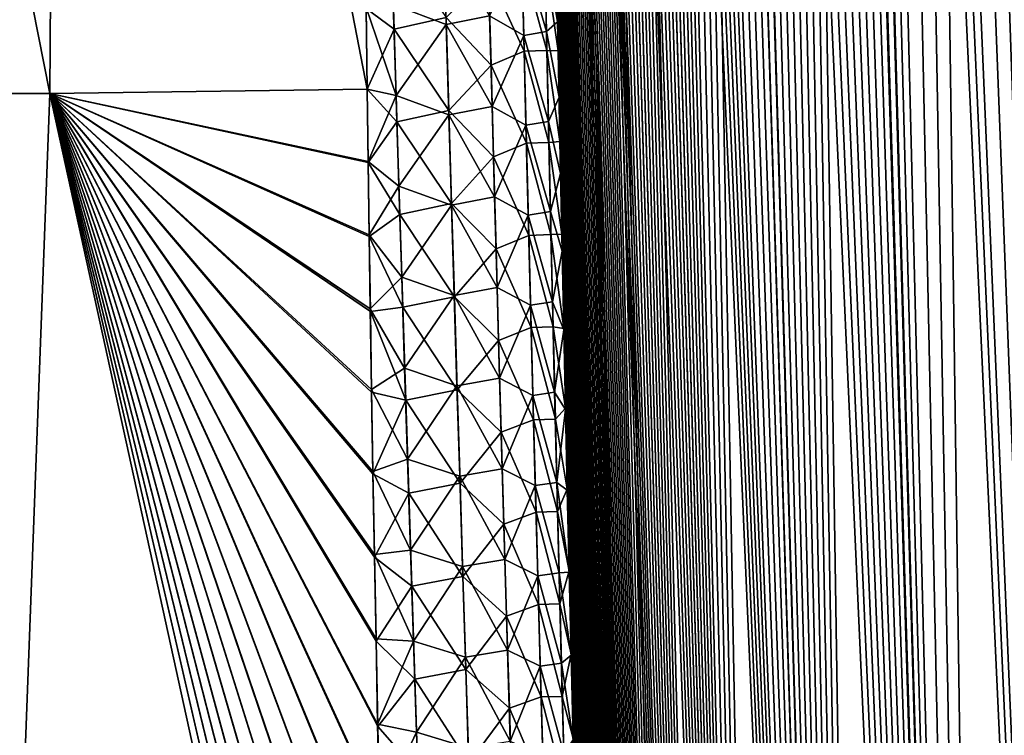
# Model space of a CAD drawing. Header units: metres. Extents: x -109 to 109, y -505 to 40.
# Tile 102 of 256: x -64.15 to -59.91, y -89.51 to -86.42. Entities that reach past the tile are written whole.
import ezdxf

# ---------------------------------------------------------------- set-up
doc = ezdxf.new("R2010")
doc.units = ezdxf.units.M
doc.layers.add('solid_K244224000C74', color=7, linetype='CONTINUOUS')

msp = doc.modelspace()

# ---------------------------------------------------------------- linework, layer by layer
at = {"layer": 'solid_K244224000C74'}
for points in [[(-59.312447, -102.819359, -10.722473), (-60.271385, -68.240273, -9.956048), (-60.149227, -68.195297, -9.730494)], [(-58.619736, -102.819321, 9.522743), (-60.14138, -68.193573, 9.716348), (-60.26273, -68.236198, 9.939752)], [(-59.312447, -102.819359, -10.722473), (-60.149227, -68.195297, -9.730494), (-60.025311, -68.180893, -9.511346)], [(-58.619736, -102.819321, 9.522743), (-60.017929, -68.180771, 9.498561), (-60.14138, -68.193573, 9.716348)], [(-59.312447, -102.819359, -10.722473), (-60.025311, -68.180893, -9.511346), (-59.89753, -68.195374, -9.29456)], [(-58.619736, -102.819321, 9.522743), (-59.890362, -68.197174, 9.28267), (-60.017929, -68.180771, 9.498561)], [(-59.312447, -102.819359, -10.722473), (-60.3932, -68.318855, -10.191381), (-60.271385, -68.240273, -9.956048)], [(-59.312313, -102.819366, 10.722225), (-60.26273, -68.236198, 9.939752), (-60.383911, -68.311264, 10.173019)], [(-59.312313, -102.819366, 10.722225), (-58.619736, -102.819321, 9.522743), (-60.26273, -68.236198, 9.939752)], [(-59.914825, -102.718887, -11.972528), (-60.515366, -68.43502, -10.439013), (-60.3932, -68.318855, -10.191381)], [(-59.312313, -102.819366, 10.722225), (-60.383911, -68.311264, 10.173019), (-60.506008, -68.424515, 10.419593)], [(-59.312447, -102.819359, -10.722473), (-59.914825, -102.718887, -11.972528), (-60.3932, -68.318855, -10.191381)], [(-59.312313, -102.819366, 10.722225), (-60.506008, -68.424515, 10.419593), (-60.628784, -68.581078, 10.680666)], [(-59.914825, -102.718887, -11.972528), (-60.637703, -68.593857, -10.700157), (-60.515366, -68.43502, -10.439013)], [(-59.914825, -102.718887, -11.972528), (-60.759018, -68.800034, -10.974003), (-60.637703, -68.593857, -10.700157)], [(-59.312313, -102.819366, 10.722225), (-60.628784, -68.581078, 10.680666), (-60.751255, -68.785385, 10.956002)], [(-59.914825, -102.718887, -11.972528), (-60.818821, -68.921768, -11.115128), (-60.759018, -68.800034, -10.974003)], [(-59.312313, -102.819366, 10.722225), (-60.751255, -68.785385, 10.956002), (-60.811626, -68.906487, 11.097928)], [(-59.914825, -102.718887, -11.972528), (-60.877853, -69.056381, -11.258823), (-60.818821, -68.921768, -11.115128)], [(-59.312313, -102.819366, 10.722225), (-60.811626, -68.906487, 11.097928), (-60.871254, -69.040367, 11.242518)], [(-59.914825, -102.718887, -11.972528), (-60.935993, -69.203941, -11.404958), (-60.877853, -69.056381, -11.258823)], [(-59.914772, -102.718903, 11.972405), (-60.871254, -69.040367, 11.242518), (-60.92979, -69.187622, 11.389149)], [(-59.914772, -102.718903, 11.972405), (-59.312313, -102.819366, 10.722225), (-60.871254, -69.040367, 11.242518)], [(-59.914772, -102.718903, 11.972405), (-60.92979, -69.187622, 11.389149), (-60.987274, -69.347992, 11.537993)], [(-60.424709, -102.516273, -13.271167), (-60.99297, -69.364975, -11.553037), (-60.935993, -69.203941, -11.404958)], [(-59.914825, -102.718887, -11.972528), (-60.424709, -102.516273, -13.271167), (-60.935993, -69.203941, -11.404958)], [(-59.914772, -102.718903, 11.972405), (-60.987274, -69.347992, 11.537993), (-61.043549, -69.522095, 11.688837)], [(-60.424709, -102.516273, -13.271167), (-61.048801, -69.539253, -11.703195), (-60.99297, -69.364975, -11.553037)], [(-59.914772, -102.718903, 11.972405), (-61.043549, -69.522095, 11.688837), (-61.098515, -69.71022, 11.841541)], [(-60.424709, -102.516273, -13.271167), (-61.103348, -69.727432, -11.855221), (-61.048801, -69.539253, -11.703195)], [(-60.424709, -102.516273, -13.271167), (-61.156513, -69.929733, -12.008995), (-61.103348, -69.727432, -11.855221)], [(-59.914772, -102.718903, 11.972405), (-61.098515, -69.71022, 11.841541), (-61.152157, -69.912277, 11.996158)], [(-59.914772, -102.718903, 11.972405), (-61.152157, -69.912277, 11.996158), (-61.204319, -70.129044, 12.152443)], [(-60.424709, -102.516273, -13.271167), (-61.208286, -70.146172, -12.164555), (-61.156513, -69.929733, -12.008995)], [(-60.424709, -102.516273, -13.271167), (-61.258545, -70.377518, -12.321744), (-61.208286, -70.146172, -12.164555)], [(-59.914772, -102.718903, 11.972405), (-61.204319, -70.129044, 12.152443), (-61.254986, -70.360329, 12.3104)], [(-60.424709, -102.516273, -13.271167), (-61.307278, -70.623528, -12.480581), (-61.258545, -70.377518, -12.321744)], [(-59.914772, -102.718903, 11.972405), (-61.254986, -70.360329, 12.3104), (-61.3041, -70.60659, 12.469994)], [(-60.424709, -102.516273, -13.271167), (-61.354424, -70.88485, -12.641016), (-61.307278, -70.623528, -12.480581)], [(-59.914772, -102.718903, 11.972405), (-61.3041, -70.60659, 12.469994), (-61.35157, -70.8685, 12.631123)], [(-60.424709, -102.516273, -13.271167), (-61.399914, -71.161987, -12.802993), (-61.354424, -70.88485, -12.641016)], [(-60.424706, -102.516273, 13.271149), (-61.35157, -70.8685, 12.631123), (-61.3974, -71.145729, 12.793814)], [(-60.424706, -102.516273, 13.271149), (-59.914772, -102.718903, 11.972405), (-61.35157, -70.8685, 12.631123)], [(-60.838657, -102.208305, -14.616208), (-61.443737, -71.454765, -12.966523), (-61.399914, -71.161987, -12.802993)], [(-60.424706, -102.516273, 13.271149), (-61.3974, -71.145729, 12.793814), (-61.441505, -71.43927, 12.958009)], [(-60.424709, -102.516273, -13.271167), (-60.838657, -102.208305, -14.616208), (-61.399914, -71.161987, -12.802993)], [(-60.424706, -102.516273, 13.271149), (-61.441505, -71.43927, 12.958009), (-61.483849, -71.749329, 13.123683)], [(-60.838657, -102.208305, -14.616208), (-61.485806, -71.764343, -13.131538), (-61.443737, -71.454765, -12.966523)], [(-60.838657, -102.208305, -14.616208), (-61.5261, -72.090538, -13.298038), (-61.485806, -71.764343, -13.131538)], [(-60.424706, -102.516273, 13.271149), (-61.483849, -71.749329, 13.123683), (-61.524403, -72.076004, 13.29083)], [(-60.424706, -102.516273, 13.271149), (-61.524403, -72.076004, 13.29083), (-61.563087, -72.42054, 13.459383)], [(-60.838657, -102.208305, -14.616208), (-61.564571, -72.433983, -13.465986), (-61.5261, -72.090538, -13.298038)], [(-60.838657, -102.208305, -14.616208), (-61.589161, -72.673164, -13.578723), (-61.564571, -72.433983, -13.465986)], [(-60.424706, -102.516273, 13.271149), (-61.563087, -72.42054, 13.459383), (-61.587837, -72.659904, 13.572543)], [(-60.838657, -102.208305, -14.616208), (-61.612915, -72.920143, -13.692093), (-61.589161, -72.673164, -13.578723)], [(-60.424706, -102.516273, 13.271149), (-61.587837, -72.659904, 13.572543), (-61.611736, -72.907219, 13.68632)], [(-60.838657, -102.208305, -14.616208), (-61.635815, -73.175186, -13.806078), (-61.612915, -72.920143, -13.692093)], [(-60.424706, -102.516273, 13.271149), (-61.611736, -72.907219, 13.68632), (-61.634754, -73.162956, 13.800686)], [(-60.838657, -102.208305, -14.616208), (-61.657825, -73.438805, -13.920648), (-61.635815, -73.175186, -13.806078)], [(-60.424706, -102.516273, 13.271149), (-61.634754, -73.162956, 13.800686), (-61.656868, -73.427437, 13.915619)], [(-60.424706, -102.516273, 13.271149), (-61.656868, -73.427437, 13.915619), (-61.678104, -73.700157, 14.031149)], [(-60.838657, -102.208305, -14.616208), (-61.678932, -73.711334, -14.035782), (-61.657825, -73.438805, -13.920648)], [(-60.838657, -102.208305, -14.616208), (-61.69915, -73.992249, -14.151511), (-61.678932, -73.711334, -14.035782)], [(-60.838665, -102.208298, 14.616241), (-61.678104, -73.700157, 14.031149), (-61.698433, -73.981491, 14.147246)], [(-60.838665, -102.208298, 14.616241), (-60.424706, -102.516273, 13.271149), (-61.678104, -73.700157, 14.031149)], [(-60.838665, -102.208298, 14.616241), (-61.698433, -73.981491, 14.147246), (-61.717815, -74.272003, 14.263865)], [(-61.008312, -102.013245, -15.30547), (-61.718449, -74.281967, -14.2678), (-61.69915, -73.992249, -14.151511)], [(-60.838657, -102.208305, -14.616208), (-61.008312, -102.013245, -15.30547), (-61.69915, -73.992249, -14.151511)], [(-61.008312, -102.013245, -15.30547), (-61.736801, -74.58107, -14.384602), (-61.718449, -74.281967, -14.2678)], [(-60.838665, -102.208298, 14.616241), (-61.717815, -74.272003, 14.263865), (-61.736233, -74.572037, 14.380981)], [(-61.008312, -102.013245, -15.30547), (-61.754181, -74.889839, -14.501896), (-61.736801, -74.58107, -14.384602)], [(-60.838665, -102.208298, 14.616241), (-61.736233, -74.572037, 14.380981), (-61.753716, -74.880989, 14.49864)], [(-60.838665, -102.208298, 14.616241), (-61.753716, -74.880989, 14.49864), (-61.770229, -75.199348, 14.616791)], [(-61.008312, -102.013245, -15.30547), (-61.770615, -75.20771, -14.619727), (-61.754181, -74.889839, -14.501896)], [(-61.008312, -102.013245, -15.30547), (-61.786072, -75.535255, -14.738033), (-61.770615, -75.20771, -14.619727)], [(-60.838665, -102.208298, 14.616241), (-61.770229, -75.199348, 14.616791), (-61.785732, -75.527771, 14.735366)], [(-61.008312, -102.013245, -15.30547), (-61.800503, -75.873138, -14.856739), (-61.786072, -75.535255, -14.738033)], [(-61.00832, -102.013237, 15.305506), (-61.785732, -75.527771, 14.735366), (-61.800209, -75.866592, 14.854332)], [(-61.00832, -102.013237, 15.305506), (-60.838665, -102.208298, 14.616241), (-61.785732, -75.527771, 14.735366)], [(-61.152149, -101.790222, -16.005117), (-61.813904, -76.221519, -14.975832), (-61.800503, -75.873138, -14.856739)], [(-61.00832, -102.013237, 15.305506), (-61.800209, -75.866592, 14.854332), (-61.813686, -76.215149, 14.973759)], [(-61.008312, -102.013245, -15.30547), (-61.152149, -101.790222, -16.005117), (-61.800503, -75.873138, -14.856739)], [(-61.152149, -101.790222, -16.005117), (-61.826302, -76.579857, -15.095368), (-61.813904, -76.221519, -14.975832)], [(-61.00832, -102.013237, 15.305506), (-61.813686, -76.215149, 14.973759), (-61.826134, -76.57402, 15.093566)], [(-61.152149, -101.790222, -16.005117), (-61.837646, -76.948868, -15.215247), (-61.826302, -76.579857, -15.095368)], [(-61.00832, -102.013237, 15.305506), (-61.826134, -76.57402, 15.093566), (-61.837502, -76.94397, 15.213651)], [(-61.152149, -101.790222, -16.005117), (-61.84544, -77.233101, -15.305314), (-61.837646, -76.948868, -15.215247)], [(-61.00832, -102.013237, 15.305506), (-61.837502, -76.94397, 15.213651), (-61.845303, -77.229004, 15.303857)], [(-61.152149, -101.790222, -16.005117), (-61.852608, -77.523956, -15.395487), (-61.84544, -77.233101, -15.305314)], [(-61.00832, -102.013237, 15.305506), (-61.845303, -77.229004, 15.303857), (-61.852516, -77.519981, 15.394262)], [(-61.152149, -101.790222, -16.005117), (-61.859184, -77.820869, -15.48585), (-61.852608, -77.523956, -15.395487)], [(-61.00832, -102.013237, 15.305506), (-61.852516, -77.519981, 15.394262), (-61.859127, -77.817123, 15.484831)], [(-61.152149, -101.790222, -16.005117), (-61.865154, -78.124062, -15.576363), (-61.859184, -77.820869, -15.48585)], [(-61.00832, -102.013237, 15.305506), (-61.859127, -77.817123, 15.484831), (-61.865112, -78.120781, 15.5755)], [(-61.152149, -101.790222, -16.005117), (-61.870491, -78.433922, -15.666956), (-61.865154, -78.124062, -15.576363)], [(-61.152153, -101.790215, 16.005148), (-61.865112, -78.120781, 15.5755), (-61.870453, -78.431328, 15.666206)], [(-61.152153, -101.790215, 16.005148), (-61.00832, -102.013237, 15.305506), (-61.865112, -78.120781, 15.5755)], [(-61.269543, -101.537865, -16.715139), (-61.875179, -78.750824, -15.757565), (-61.870491, -78.433922, -15.666956)], [(-61.152153, -101.790215, 16.005148), (-61.870453, -78.431328, 15.666206), (-61.875126, -78.749092, 15.756893)], [(-61.152149, -101.790222, -16.005117), (-61.269543, -101.537865, -16.715139), (-61.870491, -78.433922, -15.666956)], [(-61.269543, -101.537865, -16.715139), (-61.8792, -79.075058, -15.848137), (-61.875179, -78.750824, -15.757565)], [(-61.152153, -101.790215, 16.005148), (-61.875126, -78.749092, 15.756893), (-61.879177, -79.07354, 15.847663)], [(-61.152153, -101.790215, 16.005148), (-61.879177, -79.07354, 15.847663), (-61.882599, -79.404648, 15.938507)], [(-61.269543, -101.537865, -16.715139), (-61.882595, -79.406029, -15.938788), (-61.8792, -79.075058, -15.848137)], [(-61.152153, -101.790215, 16.005148), (-61.882599, -79.404648, 15.938507), (-61.885368, -79.742851, 16.029341)], [(-61.269543, -101.537865, -16.715139), (-61.885357, -79.743843, -16.029488), (-61.882595, -79.406029, -15.938788)], [(-61.152153, -101.790215, 16.005148), (-61.885368, -79.742851, 16.029341), (-61.887463, -80.088562, 16.120071)], [(-61.269543, -101.537865, -16.715139), (-61.887463, -80.088943, -16.12014), (-61.885357, -79.743843, -16.029488)], [(-64.024048, -86.734787, -19.950666), (-65.460197, -86.734787, -20.779827), (-65.378426, -79.883408, -19.263136)], [(-65.460197, -86.734787, 20.779825), (-64.024048, -86.734787, 19.950665), (-65.378418, -79.883408, 19.263134)], [(-64.024048, -86.734787, -19.950666), (-65.378426, -79.883408, -19.263136), (-63.977322, -79.883408, -18.383154)], [(-64.024048, -86.734787, 19.950665), (-63.977314, -79.883408, 18.383148), (-65.378418, -79.883408, 19.263134)], [(-62.654381, -86.715843, -19.021971), (-64.024048, -86.734787, -19.950666), (-63.977322, -79.883408, -18.383154)], [(-64.024048, -86.734787, 19.950665), (-62.654385, -86.715851, 19.021975), (-63.977314, -79.883408, 18.383148)], [(-62.658657, -86.367393, -18.955767), (-62.654381, -86.715843, -19.021971), (-63.977322, -79.883408, -18.383154)], [(-62.654385, -86.715851, 19.021975), (-62.658714, -86.362831, 18.954893), (-63.977314, -79.883408, 18.383148)], [(-61.269543, -101.537865, -16.715139), (-61.888882, -80.441765, -16.210655), (-61.887463, -80.088943, -16.12014)], [(-61.152153, -101.790215, 16.005148), (-61.887463, -80.088562, 16.120071), (-61.888863, -80.4422, 16.210617)], [(-61.269543, -101.537865, -16.715139), (-61.889599, -80.802711, -16.300945), (-61.888882, -80.441765, -16.210655)], [(-61.152153, -101.790215, 16.005148), (-61.888863, -80.4422, 16.210617), (-61.889584, -80.803513, 16.301037)], [(-61.269547, -101.537849, 16.71517), (-61.889584, -80.803513, 16.301037), (-61.889664, -81.172058, 16.391422)], [(-61.269543, -101.537865, -16.715139), (-61.889656, -81.171211, -16.391144), (-61.889599, -80.802711, -16.300945)], [(-61.269547, -101.537849, 16.71517), (-61.152153, -101.790215, 16.005148), (-61.889584, -80.803513, 16.301037)], [(-61.269547, -101.537849, 16.71517), (-61.889664, -81.172058, 16.391422), (-61.889072, -81.548332, 16.481649)], [(-61.359631, -101.255722, -17.434717), (-61.889057, -81.547203, -16.481256), (-61.889656, -81.171211, -16.391144)], [(-61.269543, -101.537865, -16.715139), (-61.359631, -101.255722, -17.434717), (-61.889656, -81.171211, -16.391144)], [(-61.269547, -101.537849, 16.71517), (-61.889072, -81.548332, 16.481649), (-61.887779, -81.932816, 16.571596)], [(-61.359631, -101.255722, -17.434717), (-61.887779, -81.931175, -16.571156), (-61.889057, -81.547203, -16.481256)], [(-61.359631, -101.255722, -17.434717), (-61.885792, -82.323647, -16.660713), (-61.887779, -81.931175, -16.571156)], [(-61.269547, -101.537849, 16.71517), (-61.887779, -81.932816, 16.571596), (-61.885765, -82.326012, 16.661142)], [(-61.359631, -101.255722, -17.434717), (-61.883678, -82.644073, -16.732029), (-61.885792, -82.323647, -16.660713)], [(-61.269547, -101.537849, 16.71517), (-61.885765, -82.326012, 16.661142), (-61.883633, -82.646965, 16.73246)], [(-61.359631, -101.255722, -17.434717), (-61.881107, -82.970184, -16.803068), (-61.883678, -82.644073, -16.732029)], [(-61.269547, -101.537849, 16.71517), (-61.883633, -82.646965, 16.73246), (-61.881081, -82.973, 16.803656)], [(-61.359631, -101.255722, -17.434717), (-61.878117, -83.30143, -16.873976), (-61.881107, -82.970184, -16.803068)], [(-61.269547, -101.537849, 16.71517), (-61.881081, -82.973, 16.803656), (-61.878098, -83.304283, 16.874676)], [(-61.359631, -101.255722, -17.434717), (-61.874687, -83.638084, -16.944674), (-61.878117, -83.30143, -16.873976)], [(-61.269547, -101.537849, 16.71517), (-61.878098, -83.304283, 16.874676), (-61.874668, -83.641129, 16.945435)], [(-61.359631, -101.255722, -17.434717), (-61.870811, -83.980438, -17.01507), (-61.874687, -83.638084, -16.944674)], [(-61.269547, -101.537849, 16.71517), (-61.874668, -83.641129, 16.945435), (-61.870781, -83.98381, 17.015842)], [(-61.359631, -101.255722, -17.434717), (-61.866474, -84.328796, -17.085077), (-61.870811, -83.980438, -17.01507)], [(-61.269547, -101.537849, 16.71517), (-61.870781, -83.98381, 17.015842), (-61.866425, -84.332626, 17.085817)], [(-61.359631, -101.255722, -17.434717), (-61.86166, -84.683456, -17.154606), (-61.866474, -84.328796, -17.085077)], [(-61.359634, -101.255707, 17.434746), (-61.866425, -84.332626, 17.085817), (-61.861584, -84.687866, 17.15527)], [(-61.359634, -101.255707, 17.434746), (-61.269547, -101.537849, 16.71517), (-61.866425, -84.332626, 17.085817)], [(-61.421638, -100.94191, -18.163813), (-61.856365, -85.044662, -17.223585), (-61.86166, -84.683456, -17.154606)], [(-61.359631, -101.255722, -17.434717), (-61.421638, -100.94191, -18.163813), (-61.86166, -84.683456, -17.154606)], [(-61.359634, -101.255707, 17.434746), (-61.861584, -84.687866, 17.15527), (-61.856289, -85.049171, 17.224323)], [(-61.421638, -100.94191, -18.163813), (-61.850636, -85.411736, -17.292233), (-61.856365, -85.044662, -17.223585)], [(-61.359634, -101.255707, 17.434746), (-61.856289, -85.049171, 17.224323), (-61.850571, -85.416138, 17.293095)], [(-61.421638, -100.94191, -18.163813), (-61.844475, -85.784676, -17.36054), (-61.850636, -85.411736, -17.292233)], [(-61.359634, -101.255707, 17.434746), (-61.850571, -85.416138, 17.293095), (-61.84441, -85.789116, 17.361467)], [(-61.421638, -100.94191, -18.163813), (-61.837868, -86.163834, -17.428387), (-61.844475, -85.784676, -17.36054)], [(-61.359634, -101.255707, 17.434746), (-61.84441, -85.789116, 17.361467), (-61.838932, -86.104767, 17.418055)], [(-62.31329, -86.436691, 18.649166), (-62.324291, -86.047508, 18.580175), (-62.542027, -86.350731, 18.860355)], [(-62.126347, -86.399872, 18.382639), (-62.324291, -86.047508, 18.580175), (-62.31329, -86.436691, 18.649166)], [(-62.550617, -86.056625, -18.807411), (-62.53854, -86.456467, -18.878822), (-62.658657, -86.367393, -18.955767)], [(-62.313759, -86.406494, -18.643415), (-62.53854, -86.456467, -18.878822), (-62.550617, -86.056625, -18.807411)], [(-61.979321, -86.483543, 18.109926), (-61.98851, -86.095688, 18.042118), (-62.126347, -86.399872, 18.382639)], [(-61.881439, -86.466896, 17.799797), (-61.889587, -86.07856, 17.731937), (-61.98851, -86.095688, 18.042118)], [(-61.881439, -86.466896, 17.799797), (-61.98851, -86.095688, 18.042118), (-61.979321, -86.483543, 18.109926)], [(-61.889587, -86.07856, 17.731937), (-61.833126, -86.425026, 17.474215), (-61.838932, -86.104767, 17.418055)], [(-61.881439, -86.466896, 17.799797), (-61.833126, -86.425026, 17.474215), (-61.889587, -86.07856, 17.731937)], [(-61.359634, -101.255707, 17.434746), (-61.838932, -86.104767, 17.418055), (-61.833126, -86.425026, 17.474215)], [(-62.13076, -86.217499, -18.350067), (-61.986835, -86.155022, -18.051908), (-61.977383, -86.552048, -18.121016)], [(-61.887909, -86.151207, -17.744019), (-61.879509, -86.54837, -17.813053), (-61.986835, -86.155022, -18.051908)], [(-61.879509, -86.54837, -17.813053), (-61.977383, -86.552048, -18.121016), (-61.986835, -86.155022, -18.051908)], [(-61.887909, -86.151207, -17.744019), (-61.837868, -86.163834, -17.428387), (-61.830799, -86.549561, -17.495651)], [(-61.887909, -86.151207, -17.744019), (-61.830799, -86.549561, -17.495651), (-61.879509, -86.54837, -17.813053)], [(-61.421638, -100.94191, -18.163813), (-61.830799, -86.549561, -17.495651), (-61.837868, -86.163834, -17.428387)], [(-62.13076, -86.217499, -18.350067), (-62.120338, -86.612839, -18.418884), (-62.313759, -86.406494, -18.643415)], [(-62.13076, -86.217499, -18.350067), (-61.977383, -86.552048, -18.121016), (-62.120338, -86.612839, -18.418884)], [(-62.530056, -86.742577, 18.92901), (-62.542027, -86.350731, 18.860355), (-62.658714, -86.362831, 18.954893)], [(-62.31329, -86.436691, 18.649166), (-62.542027, -86.350731, 18.860355), (-62.530056, -86.742577, 18.92901)], [(-62.530056, -86.742577, 18.92901), (-62.658714, -86.362831, 18.954893), (-62.654385, -86.715851, 19.021975)], [(-62.53854, -86.456467, -18.878822), (-62.654381, -86.715843, -19.021971), (-62.658657, -86.367393, -18.955767)], [(-62.313759, -86.406494, -18.643415), (-62.302189, -86.807907, -18.712847), (-62.53854, -86.456467, -18.878822)], [(-62.120338, -86.612839, -18.418884), (-62.302189, -86.807907, -18.712847), (-62.313759, -86.406494, -18.643415)], [(-62.115948, -86.790276, 18.449793), (-62.126347, -86.399872, 18.382639), (-62.31329, -86.436691, 18.649166)], [(-61.979321, -86.483543, 18.109926), (-62.126347, -86.399872, 18.382639), (-62.115948, -86.790276, 18.449793)], [(-61.881439, -86.466896, 17.799797), (-61.826992, -86.750099, 17.529877), (-61.833126, -86.425026, 17.474215)], [(-61.359634, -101.255707, 17.434746), (-61.833126, -86.425026, 17.474215), (-61.826992, -86.750099, 17.529877)], [(-62.53854, -86.456467, -18.878822), (-62.526245, -86.85656, -18.948391), (-62.654381, -86.715843, -19.021971)], [(-62.302189, -86.807907, -18.712847), (-62.526245, -86.85656, -18.948391), (-62.53854, -86.456467, -18.878822)], [(-62.302059, -86.826126, 18.716429), (-62.31329, -86.436691, 18.649166), (-62.530056, -86.742577, 18.92901)], [(-62.115948, -86.790276, 18.449793), (-62.31329, -86.436691, 18.649166), (-62.302059, -86.826126, 18.716429)], [(-61.872982, -86.855537, 17.865971), (-61.881439, -86.466896, 17.799797), (-61.979321, -86.483543, 18.109926)], [(-61.872982, -86.855537, 17.865971), (-61.826992, -86.750099, 17.529877), (-61.881439, -86.466896, 17.799797)], [(-61.969856, -86.871689, 18.176048), (-61.979321, -86.483543, 18.109926), (-62.115948, -86.790276, 18.449793)], [(-61.872982, -86.855537, 17.865971), (-61.979321, -86.483543, 18.109926), (-61.969856, -86.871689, 18.176048)], [(-62.120338, -86.612839, -18.418884), (-61.977383, -86.552048, -18.121016), (-61.96764, -86.949379, -18.188358)], [(-61.879509, -86.54837, -17.813053), (-61.870796, -86.945862, -17.880333), (-61.977383, -86.552048, -18.121016)], [(-61.870796, -86.945862, -17.880333), (-61.96764, -86.949379, -18.188358), (-61.977383, -86.552048, -18.121016)], [(-61.879509, -86.54837, -17.813053), (-61.830799, -86.549561, -17.495651), (-61.823257, -86.942215, -17.562208)], [(-61.879509, -86.54837, -17.813053), (-61.823257, -86.942215, -17.562208), (-61.870796, -86.945862, -17.880333)], [(-61.421638, -100.94191, -18.163813), (-61.823257, -86.942215, -17.562208), (-61.830799, -86.549561, -17.495651)], [(-62.120338, -86.612839, -18.418884), (-62.109661, -87.008461, -18.485945), (-62.302189, -86.807907, -18.712847)], [(-62.120338, -86.612839, -18.418884), (-61.96764, -86.949379, -18.188358), (-62.109661, -87.008461, -18.485945)], [(-62.650242, -87.031677, -19.08065), (-64.024048, -86.734787, -19.950666), (-62.654381, -86.715843, -19.021971)], [(-62.650295, -87.027969, 19.079973), (-62.654385, -86.715851, 19.021975), (-64.024048, -86.734787, 19.950665)], [(-62.530056, -86.742577, 18.92901), (-62.654385, -86.715851, 19.021975), (-62.650295, -87.027969, 19.079973)], [(-62.526245, -86.85656, -18.948391), (-62.650242, -87.031677, -19.08065), (-62.654381, -86.715843, -19.021971)], [(-64.28318, -93.64727, -21.160152), (-65.460197, -86.734787, -20.779827), (-64.024048, -86.734787, -19.950666)], [(-64.28318, -93.64727, 21.160152), (-64.024048, -86.734787, 19.950665), (-65.460197, -86.734787, 20.779825)], [(-62.514511, -93.622597, -20.032106), (-64.28318, -93.64727, -21.160152), (-64.024048, -86.734787, -19.950666)], [(-64.28318, -93.64727, 21.160152), (-62.514511, -93.622612, 20.032108), (-64.024048, -86.734787, 19.950665)], [(-62.523621, -93.258461, -19.992237), (-62.514511, -93.622597, -20.032106), (-64.024048, -86.734787, -19.950666)], [(-62.532543, -92.898407, -19.951448), (-62.523621, -93.258461, -19.992237), (-64.024048, -86.734787, -19.950666)], [(-62.541321, -92.542229, -19.909784), (-62.532543, -92.898407, -19.951448), (-64.024048, -86.734787, -19.950666)], [(-62.549992, -92.189751, -19.867285), (-62.541321, -92.542229, -19.909784), (-64.024048, -86.734787, -19.950666)], [(-62.559761, -91.783524, -19.816591), (-62.549992, -92.189751, -19.867285), (-64.024048, -86.734787, -19.950666)], [(-62.569038, -91.383461, -19.764791), (-62.559761, -91.783524, -19.816591), (-64.024048, -86.734787, -19.950666)], [(-62.577854, -90.989334, -19.711939), (-62.569038, -91.383461, -19.764791), (-64.024048, -86.734787, -19.950666)], [(-62.586239, -90.600899, -19.658085), (-62.577854, -90.989334, -19.711939), (-64.024048, -86.734787, -19.950666)], [(-62.594234, -90.217896, -19.603279), (-62.586239, -90.600899, -19.658085), (-64.024048, -86.734787, -19.950666)], [(-62.601879, -89.840096, -19.547564), (-62.594234, -90.217896, -19.603279), (-64.024048, -86.734787, -19.950666)], [(-62.609207, -89.467247, -19.49098), (-62.601879, -89.840096, -19.547564), (-64.024048, -86.734787, -19.950666)], [(-62.616268, -89.099106, -19.433571), (-62.609207, -89.467247, -19.49098), (-64.024048, -86.734787, -19.950666)], [(-62.623089, -88.735466, -19.375368), (-62.616268, -89.099106, -19.433571), (-64.024048, -86.734787, -19.950666)], [(-62.629509, -88.376953, -19.316412), (-62.623089, -88.735466, -19.375368), (-64.024048, -86.734787, -19.950666)], [(-62.63546, -88.023766, -19.256741), (-62.629509, -88.376953, -19.316412), (-64.024048, -86.734787, -19.950666)], [(-62.640965, -87.675713, -19.196388), (-62.63546, -88.023766, -19.256741), (-64.024048, -86.734787, -19.950666)], [(-62.645779, -87.351578, -19.138796), (-62.640965, -87.675713, -19.196388), (-64.024048, -86.734787, -19.950666)], [(-62.650242, -87.031677, -19.08065), (-62.645779, -87.351578, -19.138796), (-64.024048, -86.734787, -19.950666)], [(-62.645889, -87.34407, 19.137451), (-62.650295, -87.027969, 19.079973), (-64.024048, -86.734787, 19.950665)], [(-62.641144, -87.664299, 19.194386), (-62.645889, -87.34407, 19.137451), (-64.024048, -86.734787, 19.950665)], [(-62.635643, -88.012688, 19.254845), (-62.641144, -87.664299, 19.194386), (-64.024048, -86.734787, 19.950665)], [(-62.629696, -88.366203, 19.314621), (-62.635643, -88.012688, 19.254845), (-64.024048, -86.734787, 19.950665)], [(-62.62328, -88.72506, 19.373678), (-62.629696, -88.366203, 19.314621), (-64.024048, -86.734787, 19.950665)], [(-62.616459, -89.089043, 19.43198), (-62.62328, -88.72506, 19.373678), (-64.024048, -86.734787, 19.950665)], [(-62.609398, -89.457527, 19.489487), (-62.616459, -89.089043, 19.43198), (-64.024048, -86.734787, 19.950665)], [(-62.60207, -89.830727, 19.546164), (-62.609398, -89.457527, 19.489487), (-64.024048, -86.734787, 19.950665)], [(-62.594425, -90.208885, 19.601973), (-62.60207, -89.830727, 19.546164), (-64.024048, -86.734787, 19.950665)], [(-62.586426, -90.592239, 19.656868), (-62.594425, -90.208885, 19.601973), (-64.024048, -86.734787, 19.950665)], [(-62.578037, -90.981041, 19.71081), (-62.586426, -90.592239, 19.656868), (-64.024048, -86.734787, 19.950665)], [(-62.569221, -91.375534, 19.763746), (-62.578037, -90.981041, 19.71081), (-64.024048, -86.734787, 19.950665)], [(-62.55994, -91.775955, 19.815628), (-62.569221, -91.375534, 19.763746), (-64.024048, -86.734787, 19.950665)], [(-62.550163, -92.182556, 19.866402), (-62.55994, -91.775955, 19.815628), (-64.024048, -86.734787, 19.950665)], [(-62.541454, -92.536781, 19.909138), (-62.550163, -92.182556, 19.866402), (-64.024048, -86.734787, 19.950665)], [(-62.532635, -92.894745, 19.951029), (-62.541454, -92.536781, 19.909138), (-64.024048, -86.734787, 19.950665)], [(-62.52367, -93.256622, 19.992033), (-62.532635, -92.894745, 19.951029), (-64.024048, -86.734787, 19.950665)], [(-62.514511, -93.622612, 20.032108), (-62.52367, -93.256622, 19.992033), (-64.024048, -86.734787, 19.950665)], [(-62.517887, -87.134659, 18.995914), (-62.530056, -86.742577, 18.92901), (-62.650295, -87.027969, 19.079973)], [(-62.302059, -86.826126, 18.716429), (-62.530056, -86.742577, 18.92901), (-62.517887, -87.134659, 18.995914)], [(-61.872982, -86.855537, 17.865971), (-61.820518, -87.080177, 17.584976), (-61.826992, -86.750099, 17.529877)], [(-61.359634, -101.255707, 17.434746), (-61.826992, -86.750099, 17.529877), (-61.820518, -87.080177, 17.584976)], [(-62.302189, -86.807907, -18.712847), (-62.290394, -87.209579, -18.78046), (-62.526245, -86.85656, -18.948391)], [(-62.109661, -87.008461, -18.485945), (-62.290394, -87.209579, -18.78046), (-62.302189, -86.807907, -18.712847)], [(-62.105309, -87.180946, 18.515245), (-62.115948, -86.790276, 18.449793), (-62.302059, -86.826126, 18.716429)], [(-61.969856, -86.871689, 18.176048), (-62.115948, -86.790276, 18.449793), (-62.105309, -87.180946, 18.515245)], [(-62.526245, -86.85656, -18.948391), (-62.513744, -87.256897, -19.016138), (-62.650242, -87.031677, -19.08065)], [(-62.290394, -87.209579, -18.78046), (-62.513744, -87.256897, -19.016138), (-62.526245, -86.85656, -18.948391)], [(-62.290619, -87.215813, 18.781982), (-62.302059, -86.826126, 18.716429), (-62.517887, -87.134659, 18.995914)], [(-62.105309, -87.180946, 18.515245), (-62.302059, -86.826126, 18.716429), (-62.290619, -87.215813, 18.781982)], [(-61.864235, -87.244476, 17.930479), (-61.872982, -86.855537, 17.865971), (-61.969856, -86.871689, 18.176048)], [(-61.864235, -87.244476, 17.930479), (-61.820518, -87.080177, 17.584976), (-61.872982, -86.855537, 17.865971)], [(-61.960133, -87.260109, 18.240501), (-61.969856, -86.871689, 18.176048), (-62.105309, -87.180946, 18.515245)], [(-61.864235, -87.244476, 17.930479), (-61.969856, -86.871689, 18.176048), (-61.960133, -87.260109, 18.240501)], [(-61.870796, -86.945862, -17.880333), (-61.823257, -86.942215, -17.562208), (-61.815235, -87.342133, -17.627941)], [(-61.421638, -100.94191, -18.163813), (-61.815235, -87.342133, -17.627941), (-61.823257, -86.942215, -17.562208)], [(-62.109661, -87.008461, -18.485945), (-61.96764, -86.949379, -18.188358), (-61.95763, -87.347, -18.253954)], [(-61.870796, -86.945862, -17.880333), (-61.861782, -87.343658, -17.945871), (-61.96764, -86.949379, -18.188358)], [(-61.861782, -87.343658, -17.945871), (-61.95763, -87.347, -18.253954), (-61.96764, -86.949379, -18.188358)], [(-61.870796, -86.945862, -17.880333), (-61.815235, -87.342133, -17.627941), (-61.861782, -87.343658, -17.945871)], [(-62.517887, -87.134659, 18.995914), (-62.650295, -87.027969, 19.079973), (-62.645889, -87.34407, 19.137451)], [(-62.109661, -87.008461, -18.485945), (-62.098747, -87.40435, -18.551266), (-62.290394, -87.209579, -18.78046)], [(-62.109661, -87.008461, -18.485945), (-61.95763, -87.347, -18.253954), (-62.098747, -87.40435, -18.551266)], [(-62.513744, -87.256897, -19.016138), (-62.645779, -87.351578, -19.138796), (-62.650242, -87.031677, -19.08065)], [(-61.864235, -87.244476, 17.930479), (-61.813717, -87.415222, 17.639534), (-61.820518, -87.080177, 17.584976)], [(-61.359634, -101.255707, 17.434746), (-61.820518, -87.080177, 17.584976), (-61.813717, -87.415222, 17.639534)], [(-62.505535, -87.526978, 19.061083), (-62.517887, -87.134659, 18.995914), (-62.645889, -87.34407, 19.137451)], [(-62.290619, -87.215813, 18.781982), (-62.517887, -87.134659, 18.995914), (-62.505535, -87.526978, 19.061083)], [(-62.094444, -87.571869, 18.579014), (-62.105309, -87.180946, 18.515245), (-62.290619, -87.215813, 18.781982)], [(-61.960133, -87.260109, 18.240501), (-62.105309, -87.180946, 18.515245), (-62.094444, -87.571869, 18.579014)], [(-62.290394, -87.209579, -18.78046), (-62.278385, -87.611511, -18.846275), (-62.513744, -87.256897, -19.016138)], [(-62.27898, -87.605736, 18.845846), (-62.290619, -87.215813, 18.781982), (-62.505535, -87.526978, 19.061083)], [(-62.094444, -87.571869, 18.579014), (-62.290619, -87.215813, 18.781982), (-62.27898, -87.605736, 18.845846)], [(-62.098747, -87.40435, -18.551266), (-62.278385, -87.611511, -18.846275), (-62.290394, -87.209579, -18.78046)], [(-62.513744, -87.256897, -19.016138), (-62.501057, -87.657478, -19.082083), (-62.645779, -87.351578, -19.138796)], [(-62.278385, -87.611511, -18.846275), (-62.501057, -87.657478, -19.082083), (-62.513744, -87.256897, -19.016138)], [(-61.950169, -87.648804, 18.303303), (-61.960133, -87.260109, 18.240501), (-62.094444, -87.571869, 18.579014)], [(-61.855217, -87.633713, 17.993338), (-61.864235, -87.244476, 17.930479), (-61.960133, -87.260109, 18.240501)], [(-61.855217, -87.633713, 17.993338), (-61.960133, -87.260109, 18.240501), (-61.950169, -87.648804, 18.303303)], [(-61.855217, -87.633713, 17.993338), (-61.813717, -87.415222, 17.639534), (-61.864235, -87.244476, 17.930479)], [(-62.505535, -87.526978, 19.061083), (-62.645889, -87.34407, 19.137451), (-62.641144, -87.664299, 19.194386)], [(-62.501057, -87.657478, -19.082083), (-62.640965, -87.675713, -19.196388), (-62.645779, -87.351578, -19.138796)], [(-62.098747, -87.40435, -18.551266), (-61.95763, -87.347, -18.253954), (-61.947372, -87.744911, -18.317825)], [(-61.861782, -87.343658, -17.945871), (-61.852489, -87.74176, -18.009689), (-61.95763, -87.347, -18.253954)], [(-61.852489, -87.74176, -18.009689), (-61.947372, -87.744911, -18.317825), (-61.95763, -87.347, -18.253954)], [(-61.861782, -87.343658, -17.945871), (-61.815235, -87.342133, -17.627941), (-61.806747, -87.749115, -17.692932)], [(-61.861782, -87.343658, -17.945871), (-61.806747, -87.749115, -17.692932), (-61.852489, -87.74176, -18.009689)], [(-61.421638, -100.94191, -18.163813), (-61.806747, -87.749115, -17.692932), (-61.815235, -87.342133, -17.627941)], [(-62.098747, -87.40435, -18.551266), (-62.087616, -87.800507, -18.614864), (-62.278385, -87.611511, -18.846275)], [(-62.098747, -87.40435, -18.551266), (-61.947372, -87.744911, -18.317825), (-62.087616, -87.800507, -18.614864)], [(-61.855217, -87.633713, 17.993338), (-61.806629, -87.754608, 17.693773), (-61.813717, -87.415222, 17.639534)], [(-61.359634, -101.255707, 17.434746), (-61.813717, -87.415222, 17.639534), (-61.806629, -87.754608, 17.693773)], [(-62.493015, -87.919525, 19.124535), (-62.505535, -87.526978, 19.061083), (-62.641144, -87.664299, 19.194386)], [(-62.27898, -87.605736, 18.845846), (-62.505535, -87.526978, 19.061083), (-62.493015, -87.919525, 19.124535)], [(-62.083378, -87.963043, 18.641111), (-62.094444, -87.571869, 18.579014), (-62.27898, -87.605736, 18.845846)], [(-61.950169, -87.648804, 18.303303), (-62.094444, -87.571869, 18.579014), (-62.083378, -87.963043, 18.641111)], [(-62.278385, -87.611511, -18.846275), (-62.266186, -88.013695, -18.910311), (-62.501057, -87.657478, -19.082083)], [(-62.267162, -87.995895, 18.908037), (-62.27898, -87.605736, 18.845846), (-62.493015, -87.919525, 19.124535)], [(-62.083378, -87.963043, 18.641111), (-62.27898, -87.605736, 18.845846), (-62.267162, -87.995895, 18.908037)], [(-62.087616, -87.800507, -18.614864), (-62.266186, -88.013695, -18.910311), (-62.278385, -87.611511, -18.846275)], [(-62.493015, -87.919525, 19.124535), (-62.641144, -87.664299, 19.194386), (-62.635643, -88.012688, 19.254845)], [(-62.501057, -87.657478, -19.082083), (-62.488201, -88.058289, -19.146242), (-62.640965, -87.675713, -19.196388)], [(-62.266186, -88.013695, -18.910311), (-62.488201, -88.058289, -19.146242), (-62.501057, -87.657478, -19.082083)], [(-61.939976, -88.037758, 18.36447), (-61.950169, -87.648804, 18.303303), (-62.083378, -87.963043, 18.641111)], [(-61.845943, -88.023224, 18.054564), (-61.855217, -87.633713, 17.993338), (-61.950169, -87.648804, 18.303303)], [(-61.845943, -88.023224, 18.054564), (-61.950169, -87.648804, 18.303303), (-61.939976, -88.037758, 18.36447)], [(-61.845943, -88.023224, 18.054564), (-61.806629, -87.754608, 17.693773), (-61.855217, -87.633713, 17.993338)], [(-62.488201, -88.058289, -19.146242), (-62.63546, -88.023766, -19.256741), (-62.640965, -87.675713, -19.196388)], [(-62.087616, -87.800507, -18.614864), (-61.947372, -87.744911, -18.317825), (-61.936878, -88.143082, -18.379984)], [(-61.852489, -87.74176, -18.009689), (-61.84293, -88.140152, -18.0718), (-61.947372, -87.744911, -18.317825)], [(-61.84293, -88.140152, -18.0718), (-61.936878, -88.143082, -18.379984), (-61.947372, -87.744911, -18.317825)], [(-61.852489, -87.74176, -18.009689), (-61.806747, -87.749115, -17.692932), (-61.799355, -88.09314, -17.746717)], [(-61.852489, -87.74176, -18.009689), (-61.799355, -88.09314, -17.746717), (-61.84293, -88.140152, -18.0718)], [(-61.421638, -100.94191, -18.163813), (-61.799355, -88.09314, -17.746717), (-61.806747, -87.749115, -17.692932)], [(-61.845943, -88.023224, 18.054564), (-61.799244, -88.098518, 17.747625), (-61.806629, -87.754608, 17.693773)], [(-61.359634, -101.255707, 17.434746), (-61.806629, -87.754608, 17.693773), (-61.799244, -88.098518, 17.747625)], [(-62.087616, -87.800507, -18.614864), (-62.076279, -88.196907, -18.676762), (-62.266186, -88.013695, -18.910311)], [(-62.087616, -87.800507, -18.614864), (-61.936878, -88.143082, -18.379984), (-62.076279, -88.196907, -18.676762)], [(-62.480339, -88.312286, 19.186289), (-62.493015, -87.919525, 19.124535), (-62.635643, -88.012688, 19.254845)], [(-62.267162, -87.995895, 18.908037), (-62.493015, -87.919525, 19.124535), (-62.480339, -88.312286, 19.186289)], [(-62.072121, -88.354462, 18.701555), (-62.083378, -87.963043, 18.641111), (-62.267162, -87.995895, 18.908037)], [(-61.939976, -88.037758, 18.36447), (-62.083378, -87.963043, 18.641111), (-62.072121, -88.354462, 18.701555)], [(-62.255177, -88.386284, 18.968571), (-62.267162, -87.995895, 18.908037), (-62.480339, -88.312286, 19.186289)], [(-62.072121, -88.354462, 18.701555), (-62.267162, -87.995895, 18.908037), (-62.255177, -88.386284, 18.968571)], [(-62.480339, -88.312286, 19.186289), (-62.635643, -88.012688, 19.254845), (-62.629696, -88.366203, 19.314621)], [(-62.488201, -88.058289, -19.146242), (-62.629509, -88.376953, -19.316412), (-62.63546, -88.023766, -19.256741)], [(-62.266186, -88.013695, -18.910311), (-62.253807, -88.416115, -18.972588), (-62.488201, -88.058289, -19.146242)], [(-62.076279, -88.196907, -18.676762), (-62.253807, -88.416115, -18.972588), (-62.266186, -88.013695, -18.910311)], [(-61.929569, -88.426964, 18.424017), (-61.939976, -88.037758, 18.36447), (-62.072121, -88.354462, 18.701555)], [(-61.836426, -88.413002, 18.114168), (-61.845943, -88.023224, 18.054564), (-61.939976, -88.037758, 18.36447)], [(-61.836426, -88.413002, 18.114168), (-61.939976, -88.037758, 18.36447), (-61.929569, -88.426964, 18.424017)], [(-61.836426, -88.413002, 18.114168), (-61.799244, -88.098518, 17.747625), (-61.845943, -88.023224, 18.054564)], [(-62.488201, -88.058289, -19.146242), (-62.475189, -88.459328, -19.208639), (-62.629509, -88.376953, -19.316412)], [(-62.253807, -88.416115, -18.972588), (-62.475189, -88.459328, -19.208639), (-62.488201, -88.058289, -19.146242)], [(-61.84293, -88.140152, -18.0718), (-61.799355, -88.09314, -17.746717), (-61.791664, -88.441841, -17.800064)], [(-61.836426, -88.413002, 18.114168), (-61.791553, -88.447182, 17.800997), (-61.799244, -88.098518, 17.747625)], [(-61.421638, -100.94191, -18.163813), (-61.791664, -88.441841, -17.800064), (-61.799355, -88.09314, -17.746717)], [(-61.359634, -101.255707, 17.434746), (-61.799244, -88.098518, 17.747625), (-61.791553, -88.447182, 17.800997)], [(-62.076279, -88.196907, -18.676762), (-61.936878, -88.143082, -18.379984), (-61.926167, -88.541519, -18.440451)], [(-61.84293, -88.140152, -18.0718), (-61.833122, -88.538818, -18.132225), (-61.936878, -88.143082, -18.379984)], [(-61.833122, -88.538818, -18.132225), (-61.926167, -88.541519, -18.440451), (-61.936878, -88.143082, -18.379984)], [(-61.84293, -88.140152, -18.0718), (-61.791664, -88.441841, -17.800064), (-61.833122, -88.538818, -18.132225)], [(-62.076279, -88.196907, -18.676762), (-62.064754, -88.593552, -18.736973), (-62.253807, -88.416115, -18.972588)], [(-62.076279, -88.196907, -18.676762), (-61.926167, -88.541519, -18.440451), (-62.064754, -88.593552, -18.736973)], [(-62.467529, -88.705261, 19.246361), (-62.480339, -88.312286, 19.186289), (-62.629696, -88.366203, 19.314621)], [(-62.255177, -88.386284, 18.968571), (-62.480339, -88.312286, 19.186289), (-62.467529, -88.705261, 19.246361)], [(-62.467529, -88.705261, 19.246361), (-62.629696, -88.366203, 19.314621), (-62.62328, -88.72506, 19.373678)], [(-62.475189, -88.459328, -19.208639), (-62.623089, -88.735466, -19.375368), (-62.629509, -88.376953, -19.316412)], [(-62.243038, -88.776886, 19.027466), (-62.255177, -88.386284, 18.968571), (-62.467529, -88.705261, 19.246361)], [(-62.060684, -88.746117, 18.760366), (-62.072121, -88.354462, 18.701555), (-62.255177, -88.386284, 18.968571)], [(-62.060684, -88.746117, 18.760366), (-62.255177, -88.386284, 18.968571), (-62.243038, -88.776886, 19.027466)], [(-61.929569, -88.426964, 18.424017), (-62.072121, -88.354462, 18.701555), (-62.060684, -88.746117, 18.760366)], [(-62.253807, -88.416115, -18.972588), (-62.241268, -88.818771, -19.033125), (-62.475189, -88.459328, -19.208639)], [(-62.064754, -88.593552, -18.736973), (-62.241268, -88.818771, -19.033125), (-62.253807, -88.416115, -18.972588)], [(-61.918968, -88.816414, 18.48196), (-61.929569, -88.426964, 18.424017), (-62.060684, -88.746117, 18.760366)], [(-61.826683, -88.803047, 18.172171), (-61.836426, -88.413002, 18.114168), (-61.929569, -88.426964, 18.424017)], [(-61.826683, -88.803047, 18.172171), (-61.929569, -88.426964, 18.424017), (-61.918968, -88.816414, 18.48196)], [(-61.836426, -88.413002, 18.114168), (-61.783546, -88.800842, 17.853794), (-61.791553, -88.447182, 17.800997)], [(-61.826683, -88.803047, 18.172171), (-61.783546, -88.800842, 17.853794), (-61.836426, -88.413002, 18.114168)], [(-62.475189, -88.459328, -19.208639), (-62.462044, -88.86058, -19.269291), (-62.623089, -88.735466, -19.375368)], [(-62.241268, -88.818771, -19.033125), (-62.462044, -88.86058, -19.269291), (-62.475189, -88.459328, -19.208639)], [(-61.833122, -88.538818, -18.132225), (-61.791664, -88.441841, -17.800064), (-61.783665, -88.795441, -17.852877)], [(-61.421638, -100.94191, -18.163813), (-61.783665, -88.795441, -17.852877), (-61.791664, -88.441841, -17.800064)], [(-61.359634, -101.255707, 17.434746), (-61.791553, -88.447182, 17.800997), (-61.783546, -88.800842, 17.853794)], [(-62.064754, -88.593552, -18.736973), (-61.926167, -88.541519, -18.440451), (-61.915253, -88.940208, -18.499245)], [(-61.833122, -88.538818, -18.132225), (-61.823086, -88.937759, -18.190979), (-61.926167, -88.541519, -18.440451)], [(-61.823086, -88.937759, -18.190979), (-61.915253, -88.940208, -18.499245), (-61.926167, -88.541519, -18.440451)], [(-61.833122, -88.538818, -18.132225), (-61.783665, -88.795441, -17.852877), (-61.823086, -88.937759, -18.190979)], [(-62.064754, -88.593552, -18.736973), (-62.053062, -88.990433, -18.795517), (-62.241268, -88.818771, -19.033125)], [(-62.064754, -88.593552, -18.736973), (-61.915253, -88.940208, -18.499245), (-62.053062, -88.990433, -18.795517)], [(-62.454597, -89.098442, 19.304771), (-62.467529, -88.705261, 19.246361), (-62.62328, -88.72506, 19.373678)], [(-62.454597, -89.098442, 19.304771), (-62.62328, -88.72506, 19.373678), (-62.616459, -89.089043, 19.43198)], [(-62.243038, -88.776886, 19.027466), (-62.467529, -88.705261, 19.246361), (-62.454597, -89.098442, 19.304771)], [(-62.462044, -88.86058, -19.269291), (-62.616268, -89.099106, -19.433571), (-62.623089, -88.735466, -19.375368)], [(-62.049084, -89.137993, 18.817556), (-62.060684, -88.746117, 18.760366), (-62.243038, -88.776886, 19.027466)], [(-61.918968, -88.816414, 18.48196), (-62.060684, -88.746117, 18.760366), (-62.049084, -89.137993, 18.817556)], [(-62.230762, -89.167709, 19.084736), (-62.243038, -88.776886, 19.027466), (-62.454597, -89.098442, 19.304771)], [(-62.049084, -89.137993, 18.817556), (-62.243038, -88.776886, 19.027466), (-62.230762, -89.167709, 19.084736)], [(-61.81673, -89.193336, 18.228584), (-61.826683, -88.803047, 18.172171), (-61.918968, -88.816414, 18.48196)], [(-61.826683, -88.803047, 18.172171), (-61.775223, -89.159729, 17.90592), (-61.783546, -88.800842, 17.853794)], [(-61.81673, -89.193336, 18.228584), (-61.775223, -89.159729, 17.90592), (-61.826683, -88.803047, 18.172171)], [(-61.823086, -88.937759, -18.190979), (-61.783665, -88.795441, -17.852877), (-61.775349, -89.154205, -17.905058)], [(-61.421638, -100.94191, -18.163813), (-61.775349, -89.154205, -17.905058), (-61.783665, -88.795441, -17.852877)], [(-61.359634, -101.255707, 17.434746), (-61.783546, -88.800842, 17.853794), (-61.775223, -89.159729, 17.90592)], [(-62.241268, -88.818771, -19.033125), (-62.228592, -89.221649, -19.09194), (-62.462044, -88.86058, -19.269291)], [(-62.053062, -88.990433, -18.795517), (-62.228592, -89.221649, -19.09194), (-62.241268, -88.818771, -19.033125)], [(-61.908184, -89.2061, 18.538315), (-61.918968, -88.816414, 18.48196), (-62.049084, -89.137993, 18.817556)], [(-61.81673, -89.193336, 18.228584), (-61.918968, -88.816414, 18.48196), (-61.908184, -89.2061, 18.538315)], [(-62.462044, -88.86058, -19.269291), (-62.448776, -89.262047, -19.328218), (-62.616268, -89.099106, -19.433571)], [(-62.228592, -89.221649, -19.09194), (-62.448776, -89.262047, -19.328218), (-62.462044, -88.86058, -19.269291)], [(-62.053062, -88.990433, -18.795517), (-61.915253, -88.940208, -18.499245), (-61.904156, -89.339142, -18.556379)], [(-61.823086, -88.937759, -18.190979), (-61.812836, -89.336952, -18.248079), (-61.915253, -88.940208, -18.499245)], [(-61.812836, -89.336952, -18.248079), (-61.904156, -89.339142, -18.556379), (-61.915253, -88.940208, -18.499245)], [(-61.823086, -88.937759, -18.190979), (-61.775349, -89.154205, -17.905058), (-61.812836, -89.336952, -18.248079)], [(-62.053062, -88.990433, -18.795517), (-62.041214, -89.387535, -18.852411), (-62.228592, -89.221649, -19.09194)], [(-62.053062, -88.990433, -18.795517), (-61.904156, -89.339142, -18.556379), (-62.041214, -89.387535, -18.852411)], [(-62.454597, -89.098442, 19.304771), (-62.616459, -89.089043, 19.43198), (-62.609398, -89.457527, 19.489487)], [(-62.448776, -89.262047, -19.328218), (-62.609207, -89.467247, -19.49098), (-62.616268, -89.099106, -19.433571)], [(-62.441555, -89.491814, 19.361534), (-62.454597, -89.098442, 19.304771), (-62.609398, -89.457527, 19.489487)], [(-62.230762, -89.167709, 19.084736), (-62.454597, -89.098442, 19.304771), (-62.441555, -89.491814, 19.361534)], [(-62.037342, -89.530083, 18.873144), (-62.049084, -89.137993, 18.817556), (-62.230762, -89.167709, 19.084736)], [(-61.908184, -89.2061, 18.538315), (-62.049084, -89.137993, 18.817556), (-62.037342, -89.530083, 18.873144)], [(-61.812836, -89.336952, -18.248079), (-61.775349, -89.154205, -17.905058), (-61.766708, -89.518356, -17.956512)], [(-61.421638, -100.94191, -18.163813), (-61.766708, -89.518356, -17.956512), (-61.775349, -89.154205, -17.905058)], [(-62.218365, -89.558723, 19.140402), (-62.230762, -89.167709, 19.084736), (-62.441555, -89.491814, 19.361534)], [(-62.037342, -89.530083, 18.873144), (-62.230762, -89.167709, 19.084736), (-62.218365, -89.558723, 19.140402)], [(-61.80658, -89.58387, 18.283426), (-61.81673, -89.193336, 18.228584), (-61.908184, -89.2061, 18.538315)], [(-61.81673, -89.193336, 18.228584), (-61.766571, -89.524078, 17.957283), (-61.775223, -89.159729, 17.90592)], [(-61.80658, -89.58387, 18.283426), (-61.766571, -89.524078, 17.957283), (-61.81673, -89.193336, 18.228584)], [(-61.359634, -101.255707, 17.434746), (-61.775223, -89.159729, 17.90592), (-61.766571, -89.524078, 17.957283)], [(-62.228592, -89.221649, -19.09194), (-62.215782, -89.624733, -19.149054), (-62.448776, -89.262047, -19.328218)], [(-62.041214, -89.387535, -18.852411), (-62.215782, -89.624733, -19.149054), (-62.228592, -89.221649, -19.09194)], [(-61.897232, -89.596008, 18.593098), (-61.908184, -89.2061, 18.538315), (-62.037342, -89.530083, 18.873144)], [(-61.80658, -89.58387, 18.283426), (-61.908184, -89.2061, 18.538315), (-61.897232, -89.596008, 18.593098)], [(-62.448776, -89.262047, -19.328218), (-62.435402, -89.663712, -19.385439), (-62.609207, -89.467247, -19.49098)], [(-62.215782, -89.624733, -19.149054), (-62.435402, -89.663712, -19.385439), (-62.448776, -89.262047, -19.328218)], [(-62.041214, -89.387535, -18.852411), (-61.904156, -89.339142, -18.556379), (-61.892887, -89.738304, -18.611874)], [(-61.812836, -89.336952, -18.248079), (-61.802387, -89.736397, -18.303541), (-61.904156, -89.339142, -18.556379)], [(-61.802387, -89.736397, -18.303541), (-61.892887, -89.738304, -18.611874), (-61.904156, -89.339142, -18.556379)], [(-61.812836, -89.336952, -18.248079), (-61.766708, -89.518356, -17.956512), (-61.802387, -89.736397, -18.303541)], [(-62.041214, -89.387535, -18.852411), (-62.029224, -89.784859, -18.907673), (-62.215782, -89.624733, -19.149054)], [(-62.041214, -89.387535, -18.852411), (-61.892887, -89.738304, -18.611874), (-62.029224, -89.784859, -18.907673)], [(-62.441555, -89.491814, 19.361534), (-62.609398, -89.457527, 19.489487), (-62.60207, -89.830727, 19.546164)], [(-62.435402, -89.663712, -19.385439), (-62.601879, -89.840096, -19.547564), (-62.609207, -89.467247, -19.49098)], [(-62.428421, -89.885384, 19.41667), (-62.441555, -89.491814, 19.361534), (-62.60207, -89.830727, 19.546164)], [(-62.218365, -89.558723, 19.140402), (-62.441555, -89.491814, 19.361534), (-62.428421, -89.885384, 19.41667)]]:
    msp.add_3dface(points, dxfattribs=at)

doc.saveas('drawing.dxf')
